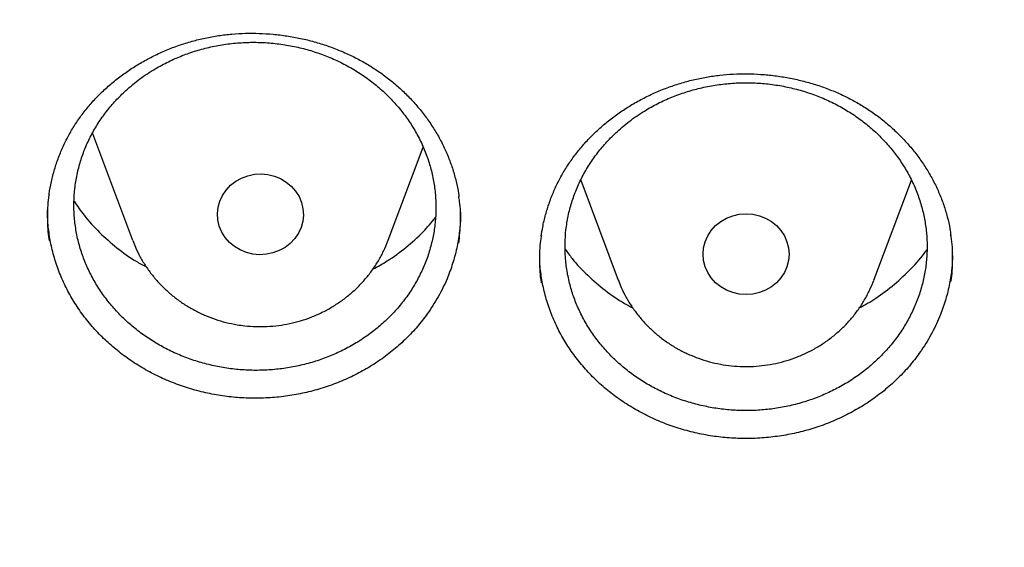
# Model space of a CAD drawing. Header units: millimetres. Extents: x 8 to 1233, y 12 to 1462.
# Tile 30 of 131: x 445.55 to 454.7, y 1250.63 to 1255.53. Entities that reach past the tile are written whole.
import ezdxf

# ---------------------------------------------------------------- set-up
doc = ezdxf.new("R2010")
doc.units = ezdxf.units.MM

msp = doc.modelspace()

# ---------------------------------------------------------------- linework, layer by layer
at = {"color": 7, "linetype": 'Continuous', "lineweight": 30}
for p, q in [((446.2232, 1254.4732), (446.597, 1253.4797)), ((448.9732, 1253.4797), (449.2989, 1254.3455)), ((450.7626, 1254.0375), (451.1119, 1253.1092)), ((453.488, 1253.1092), (453.8371, 1254.037))]:
    msp.add_line(p, q, dxfattribs=at)
at = {"color": 7, "linetype": 'Continuous', "lineweight": 30, "flags": 128}
for points in [[(447.7156, 1253.3516), (447.6549, 1253.3664), (447.5973, 1253.3899), (447.5444, 1253.4215), (447.4973, 1253.4605), (447.4574, 1253.506), (447.4256, 1253.5567), (447.4026, 1253.6115), (447.389, 1253.669), (447.3851, 1253.7278), (447.3912, 1253.7864), (447.4069, 1253.8434), (447.4319, 1253.8974), (447.4656, 1253.9471), (447.5072, 1253.9912), (447.5557, 1254.0286), (447.6097, 1254.0585), (447.6681, 1254.0801), (447.7294, 1254.0928), (447.7921, 1254.0964), (447.8545, 1254.0908), (447.9153, 1254.0761), (447.9729, 1254.0526), (448.0258, 1254.0209), (448.0728, 1253.9819), (448.1127, 1253.9365), (448.1446, 1253.8857), (448.1676, 1253.8309), (448.1812, 1253.7735), (448.185, 1253.7147), (448.179, 1253.6561), (448.1633, 1253.599), (448.1383, 1253.545), (448.1045, 1253.4954), (448.0629, 1253.4513), (448.0145, 1253.4138), (447.9604, 1253.3839), (447.902, 1253.3623), (447.8408, 1253.3496), (447.7781, 1253.346), (447.7156, 1253.3516)], [(452.2999, 1252.9754), (452.2374, 1252.98), (452.1763, 1252.9937), (452.1183, 1253.0163), (452.0648, 1253.047), (452.0171, 1253.0853), (451.9763, 1253.1301), (451.9435, 1253.1803), (451.9195, 1253.2347), (451.9049, 1253.2919), (451.8999, 1253.3506), (451.9049, 1253.4093), (451.9195, 1253.4666), (451.9435, 1253.521), (451.9763, 1253.5712), (452.0171, 1253.616), (452.0648, 1253.6542), (452.1183, 1253.685), (452.1763, 1253.7075), (452.2374, 1253.7213), (452.2999, 1253.7259), (452.3625, 1253.7213), (452.4235, 1253.7075), (452.4815, 1253.685), (452.535, 1253.6542), (452.5828, 1253.616), (452.6235, 1253.5712), (452.6563, 1253.521), (452.6804, 1253.4666), (452.695, 1253.4093), (452.6999, 1253.3506), (452.695, 1253.2919), (452.6804, 1253.2347), (452.6563, 1253.1803), (452.6235, 1253.1301), (452.5828, 1253.0853), (452.535, 1253.047), (452.4815, 1253.0163), (452.4235, 1252.9937), (452.3625, 1252.98), (452.2999, 1252.9754)]]:
    msp.add_lwpolyline(points, dxfattribs=at)
at = {"color": 7, "linetype": 'Continuous', "lineweight": 30}
for points, knots in [([(417.4486, 1280.8375), (417.4463, 1280.8027), (417.4415, 1280.7321), (417.4354, 1280.6152), (417.4286, 1280.4902), (417.4206, 1280.3588), (417.4125, 1280.2179), (417.4045, 1280.0667), (417.3961, 1279.888), (417.3875, 1279.6794), (417.3794, 1279.4387), (417.372, 1279.1495), (417.3668, 1278.8078), (417.3658, 1278.4091), (417.3705, 1277.9815), (417.3829, 1277.4935), (417.4058, 1276.9514), (417.4417, 1276.3657), (417.4891, 1275.778), (417.5475, 1275.1926), (417.6168, 1274.6096), (417.7109, 1273.9289), (417.8369, 1273.1522), (418.0037, 1272.2819), (418.1559, 1271.593), (418.2794, 1271.0823), (418.3644, 1270.7469), (418.4517, 1270.4176), (418.5387, 1270.1029), (418.6226, 1269.8113), (418.7015, 1269.5461), (418.7747, 1269.3073), (418.8417, 1269.0947), (418.9018, 1268.9082), (418.9546, 1268.7476), (418.9996, 1268.6128), (419.0361, 1268.5051), (419.0667, 1268.4158), (419.0963, 1268.3301), (419.1307, 1268.2311), (419.1729, 1268.1117), (419.2265, 1267.9616), (419.2934, 1267.778), (419.3749, 1267.5587), (419.4694, 1267.3106), (419.5776, 1267.0339), (419.6987, 1266.7331), (419.8293, 1266.4187), (420.0428, 1265.9201), (420.3446, 1265.2531), (420.7327, 1264.4582), (421.1189, 1263.7182), (421.4998, 1263.0305), (421.8915, 1262.3618), (422.3326, 1261.6481), (422.8309, 1260.888), (423.3928, 1260.0842), (423.9795, 1259.2958), (424.5162, 1258.6177), (424.997, 1258.0394), (425.4191, 1257.551), (425.8641, 1257.056), (426.3329, 1256.5553), (426.7917, 1256.0852), (427.2371, 1255.6461), (427.6654, 1255.2382), (428.1106, 1254.8291), (428.5722, 1254.4202), (428.9867, 1254.0662), (429.3409, 1253.7727), (429.623, 1253.5442), (429.8866, 1253.3351), (430.1312, 1253.1447), (430.3564, 1252.9725), (430.5684, 1252.813), (430.7654, 1252.6671), (430.9451, 1252.5358), (431.0812, 1252.4377), (431.1767, 1252.3693), (431.2352, 1252.3277), (431.285, 1252.2924), (431.3413, 1252.2526), (431.4168, 1252.1995), (431.517, 1252.1295), (431.6395, 1252.0446), (431.7846, 1251.9451), (431.9524, 1251.8312), (432.2315, 1251.6444), (432.6199, 1251.3909), (433.1158, 1251.0786), (433.6257, 1250.7693), (434.1492, 1250.4637), (434.6865, 1250.1624), (435.2711, 1249.8477), (435.9056, 1249.5217), (436.5918, 1249.1875), (437.2908, 1248.8653), (438.0629, 1248.5294), (438.9021, 1248.1885), (439.807, 1247.8494), (440.7064, 1247.5392), (441.5993, 1247.2571), (442.4846, 1247.002), (443.3617, 1246.7727), (444.2342, 1246.5671), (445.1482, 1246.3749), (446.1083, 1246.1987), (447.1155, 1246.0422), (448.127, 1245.9133), (449.142, 1245.8122), (450.1597, 1245.7389), (451.1793, 1245.6937), (452.1998, 1245.6767), (453.2204, 1245.6882), (454.2402, 1245.7278), (455.2584, 1245.7956), (456.274, 1245.8913), (457.2869, 1246.0148), (458.2977, 1246.1663), (459.3005, 1246.345), (460.2954, 1246.5505), (461.2814, 1246.7824), (462.2645, 1247.0424), (463.1731, 1247.3099), (464.0095, 1247.5789), (464.7785, 1247.8454), (465.5529, 1248.1336), (466.3393, 1248.4473), (467.1369, 1248.7878), (467.9448, 1249.1564), (468.7571, 1249.552), (469.5729, 1249.9751), (470.2341, 1250.3403), (470.737, 1250.6305), (471.0753, 1250.8309), (471.3926, 1251.0235), (471.6881, 1251.207), (471.9605, 1251.3797), (472.2105, 1251.5414), (472.4388, 1251.6916), (472.6472, 1251.831), (472.8311, 1251.9558), (472.9918, 1252.0663), (473.1297, 1252.1621), (473.2491, 1252.2458), (473.3444, 1252.3133), (473.4264, 1252.3717), (473.5077, 1252.4298), (473.6044, 1252.4995), (473.7264, 1252.588), (473.8757, 1252.6975), (474.0535, 1252.8295), (474.2478, 1252.9758), (474.453, 1253.1327), (474.6644, 1253.2969), (474.9416, 1253.5158), (475.2877, 1253.7955), (475.7047, 1254.1432), (476.1368, 1254.5158), (476.5831, 1254.9141), (477.0421, 1255.339), (477.465, 1255.7457), (477.8499, 1256.1285), (478.1897, 1256.4765), (478.5204, 1256.8252), (478.8354, 1257.167), (479.1336, 1257.4994), (479.431, 1257.8399), (479.726, 1258.1869), (480.0167, 1258.5389), (480.2869, 1258.8751), (480.539, 1259.197), (480.7734, 1259.5037), (480.9905, 1259.7946), (481.1892, 1260.0669), (481.3763, 1260.3285), (481.5624, 1260.5941), (481.7575, 1260.8785), (481.9651, 1261.1885), (482.1844, 1261.5244), (482.4144, 1261.8866), (482.6543, 1262.276), (482.9029, 1262.6929), (483.1393, 1263.1036), (483.3624, 1263.5046), (483.5713, 1263.8923), (483.7805, 1264.2937), (483.9838, 1264.6979), (484.192, 1265.1269), (484.3989, 1265.5702), (484.6016, 1266.024), (484.7842, 1266.45), (484.948, 1266.8475), (485.0942, 1267.2161), (485.2239, 1267.5551), (485.3203, 1267.8153), (485.3872, 1268.0004), (485.4278, 1268.1141), (485.4615, 1268.2096), (485.4884, 1268.2865), (485.5098, 1268.348), (485.5311, 1268.4098), (485.5572, 1268.4859), (485.5916, 1268.5872), (485.6334, 1268.712), (485.6905, 1268.8849), (485.7613, 1269.1041), (485.8438, 1269.3673), (485.9288, 1269.6472), (486.0157, 1269.9433), (486.1075, 1270.2686), (486.2037, 1270.6246), (486.3035, 1271.013), (486.4029, 1271.4219), (486.5011, 1271.8515), (486.5973, 1272.3018), (486.6905, 1272.7731), (486.7795, 1273.2635), (486.8743, 1273.8381), (486.9674, 1274.483), (487.0523, 1275.1857), (487.1191, 1275.866), (487.1693, 1276.5234), (487.2043, 1277.1575), (487.2256, 1277.7681), (487.2335, 1278.2839), (487.2336, 1278.7094), (487.2297, 1279.0499), (487.2224, 1279.3767), (487.2125, 1279.6851), (487.2011, 1279.9681), (487.189, 1280.2231), (487.1766, 1280.4505), (487.1644, 1280.6521), (487.1554, 1280.7788), (487.1512, 1280.8375)], [0, 0, 0, 0, 0.000951, 0.00193, 0.003036, 0.004253, 0.00557, 0.006974, 0.008466, 0.010552, 0.012788, 0.015174, 0.018604, 0.022304, 0.026272, 0.03051, 0.035893, 0.041374, 0.046842, 0.052297, 0.05774, 0.063171, 0.071403, 0.079606, 0.08778, 0.090983, 0.094182, 0.097376, 0.100428, 0.103231, 0.105785, 0.10809, 0.110147, 0.111955, 0.113514, 0.114824, 0.115886, 0.11666, 0.117435, 0.118394, 0.119556, 0.120935, 0.1228, 0.124954, 0.127398, 0.13013, 0.133153, 0.136345, 0.139516, 0.148103, 0.156499, 0.163834, 0.171017, 0.178053, 0.185051, 0.193961, 0.202877, 0.211797, 0.220722, 0.226386, 0.232222, 0.238233, 0.244421, 0.250785, 0.255992, 0.261311, 0.266742, 0.272285, 0.27791, 0.281398, 0.284646, 0.287656, 0.290428, 0.29296, 0.295254, 0.297539, 0.299525, 0.301212, 0.30203, 0.302668, 0.303133, 0.303663, 0.304513, 0.305603, 0.306931, 0.308499, 0.310306, 0.312352, 0.317473, 0.322688, 0.327986, 0.333366, 0.338829, 0.344373, 0.351014, 0.357768, 0.364616, 0.371408, 0.380055, 0.388561, 0.396927, 0.405153, 0.413239, 0.421184, 0.429005, 0.436806, 0.445722, 0.454637, 0.463552, 0.472466, 0.481381, 0.490295, 0.499209, 0.508124, 0.517038, 0.525953, 0.534867, 0.543782, 0.552713, 0.561687, 0.570523, 0.5794, 0.588317, 0.597276, 0.604345, 0.611477, 0.618749, 0.626162, 0.633856, 0.641696, 0.649684, 0.657818, 0.6661, 0.66977, 0.673275, 0.676573, 0.679664, 0.682548, 0.68518, 0.687612, 0.689845, 0.691879, 0.693551, 0.69506, 0.69637, 0.697452, 0.698185, 0.699064, 0.700127, 0.701374, 0.703099, 0.705086, 0.707304, 0.709618, 0.712011, 0.714483, 0.719094, 0.723957, 0.729073, 0.73444, 0.74006, 0.745932, 0.750271, 0.754723, 0.759079, 0.763274, 0.767308, 0.77118, 0.775537, 0.779669, 0.783577, 0.787261, 0.790789, 0.794084, 0.797145, 0.799974, 0.80285, 0.805987, 0.809384, 0.813035, 0.816945, 0.821115, 0.825545, 0.830235, 0.834102, 0.838129, 0.842317, 0.846532, 0.850561, 0.855429, 0.859991, 0.864249, 0.8682, 0.871847, 0.875187, 0.878223, 0.879511, 0.880626, 0.881559, 0.88231, 0.882879, 0.883358, 0.884118, 0.885104, 0.886317, 0.887757, 0.890141, 0.892692, 0.895393, 0.898241, 0.901239, 0.90476, 0.908466, 0.912357, 0.916434, 0.920696, 0.925143, 0.929775, 0.934543, 0.941328, 0.94789, 0.954228, 0.960343, 0.966236, 0.971905, 0.977351, 0.980594, 0.983753, 0.986827, 0.989704, 0.992312, 0.994612, 0.996657, 0.99845, 1, 1, 1, 1]), ([(420.0617, 1274.3598), (420.0635, 1274.3456), (420.0864, 1274.1668), (420.1385, 1273.8243), (420.2184, 1273.3326), (420.3078, 1272.8423), (420.4054, 1272.3534), (420.5116, 1271.8661), (420.6262, 1271.3805), (420.7493, 1270.8967), (420.8807, 1270.4148), (421.0205, 1269.9351), (421.1686, 1269.4575), (421.3249, 1268.9822), (421.4896, 1268.5095), (421.6624, 1268.0392), (421.8433, 1267.5717), (422.0324, 1267.1071), (422.2295, 1266.6453), (422.4345, 1266.1867), (422.6476, 1265.7312), (422.8685, 1265.2791), (423.0972, 1264.8304), (423.3337, 1264.3853), (423.5779, 1263.9439), (423.8298, 1263.5062), (424.0892, 1263.0725), (424.3561, 1262.6427), (424.6305, 1262.2172), (424.9122, 1261.7958), (425.2012, 1261.3789), (425.4973, 1260.9664), (425.8007, 1260.5585), (426.111, 1260.1553), (426.4284, 1259.7569), (426.7526, 1259.3634), (427.0836, 1258.975), (427.4213, 1258.5916), (427.7656, 1258.2135), (428.1165, 1257.8406), (428.4738, 1257.4732), (428.8374, 1257.1114), (429.2072, 1256.7551), (429.5832, 1256.4045), (429.9653, 1256.0598), (430.3533, 1255.7209), (430.7471, 1255.388), (431.1466, 1255.0612), (431.5518, 1254.7405), (431.9625, 1254.4261), (432.3786, 1254.118), (432.8, 1253.8163), (433.2266, 1253.5211), (433.6582, 1253.2325), (434.0949, 1252.9505), (434.5363, 1252.6753), (434.9825, 1252.4068), (435.4333, 1252.1452), (435.8886, 1251.8905), (436.3482, 1251.6428), (436.8121, 1251.4022), (437.2801, 1251.1688), (437.7521, 1250.9425), (438.228, 1250.7235), (438.7076, 1250.5118), (439.1908, 1250.3074), (439.6775, 1250.1105), (440.1676, 1249.921), (440.6609, 1249.7391), (441.1572, 1249.5648), (441.6566, 1249.3981), (442.1588, 1249.239), (442.6637, 1249.0876), (443.1711, 1248.944), (443.681, 1248.8082), (444.1931, 1248.6802), (444.7075, 1248.5601), (445.2238, 1248.4478), (445.742, 1248.3435), (446.262, 1248.2471), (446.7836, 1248.1586), (447.3066, 1248.0782), (447.831, 1248.0058), (448.3565, 1247.9414), (448.8831, 1247.8851), (449.4106, 1247.8368), (449.9389, 1247.7966), (450.4678, 1247.7646), (450.9972, 1247.7406), (451.527, 1247.7247), (452.0569, 1247.7169), (452.5869, 1247.7172), (453.1169, 1247.7257), (453.6466, 1247.7422), (454.176, 1247.7669), (454.7048, 1247.7997), (455.233, 1247.8405), (455.7605, 1247.8895), (456.287, 1247.9465), (456.8125, 1248.0115), (457.3367, 1248.0846), (457.8597, 1248.1657), (458.3811, 1248.2548), (458.901, 1248.3518), (459.419, 1248.4568), (459.9352, 1248.5697), (460.4494, 1248.6905), (460.9613, 1248.8192), (461.471, 1248.9557), (461.9783, 1249.0999), (462.4829, 1249.2519), (462.9849, 1249.4116), (463.484, 1249.579), (463.9802, 1249.754), (464.4732, 1249.9365), (464.963, 1250.1266), (465.4494, 1250.3241), (465.9324, 1250.5291), (466.4117, 1250.7414), (466.8872, 1250.9611), (467.3589, 1251.1879), (467.8266, 1251.422), (468.2901, 1251.6632), (468.7494, 1251.9115), (469.2043, 1252.1667), (469.6548, 1252.4289), (470.1006, 1252.698), (470.5416, 1252.9738), (470.9779, 1253.2563), (471.4091, 1253.5455), (471.8353, 1253.8413), (472.2562, 1254.1435), (472.6719, 1254.4521), (473.0822, 1254.7671), (473.4869, 1255.0883), (473.886, 1255.4156), (474.2793, 1255.749), (474.6668, 1256.0884), (475.0484, 1256.4337), (475.4239, 1256.7847), (475.7932, 1257.1415), (476.1563, 1257.5038), (476.5131, 1257.8717), (476.8634, 1258.245), (477.2072, 1258.6236), (477.5443, 1259.0074), (477.8748, 1259.3963), (478.1984, 1259.7902), (478.5152, 1260.189), (478.825, 1260.5926), (479.1277, 1261.0009), (479.4233, 1261.4138), (479.7117, 1261.8312), (479.9928, 1262.2528), (480.2665, 1262.6788), (480.5328, 1263.1089), (480.7916, 1263.543), (481.0428, 1263.981), (481.2864, 1264.4227), (481.5223, 1264.8682), (481.7503, 1265.3172), (481.9706, 1265.7696), (482.183, 1266.2253), (482.3874, 1266.6843), (482.5838, 1267.1462), (482.7722, 1267.6112), (482.9524, 1268.0789), (483.1246, 1268.5494), (483.2885, 1269.0224), (483.4442, 1269.4978), (483.5916, 1269.9756), (483.7306, 1270.4556), (483.8614, 1270.9376), (483.9837, 1271.4216), (484.0976, 1271.9074), (484.2031, 1272.3948), (484.3, 1272.8838), (484.3886, 1273.3742), (484.4681, 1273.866), (484.5257, 1274.2546), (484.5538, 1274.4796), (484.5614, 1274.5399)], [0, 0, 0, 0, 0.000487, 0.006121, 0.011754, 0.017387, 0.023021, 0.028654, 0.034288, 0.039922, 0.045555, 0.051189, 0.056822, 0.062456, 0.06809, 0.073724, 0.079357, 0.084991, 0.090625, 0.096259, 0.101893, 0.107527, 0.113161, 0.118796, 0.12443, 0.130064, 0.135698, 0.141333, 0.146967, 0.152602, 0.158236, 0.163871, 0.169506, 0.17514, 0.180775, 0.18641, 0.192045, 0.19768, 0.203315, 0.20895, 0.214585, 0.22022, 0.225855, 0.23149, 0.237126, 0.242761, 0.248397, 0.254032, 0.259668, 0.265303, 0.270939, 0.276574, 0.28221, 0.287846, 0.293482, 0.299117, 0.304753, 0.310389, 0.316025, 0.321661, 0.327297, 0.332933, 0.338569, 0.344205, 0.349841, 0.355478, 0.361114, 0.36675, 0.372386, 0.378023, 0.383659, 0.389295, 0.394932, 0.400568, 0.406204, 0.411841, 0.417477, 0.423114, 0.42875, 0.434387, 0.440023, 0.44566, 0.451296, 0.456933, 0.462569, 0.468206, 0.473842, 0.479479, 0.485115, 0.490752, 0.496388, 0.502025, 0.507662, 0.513298, 0.518935, 0.524571, 0.530208, 0.535845, 0.541481, 0.547118, 0.552754, 0.558391, 0.564027, 0.569664, 0.5753, 0.580937, 0.586573, 0.59221, 0.597846, 0.603483, 0.609119, 0.614756, 0.620392, 0.626028, 0.631665, 0.637301, 0.642937, 0.648574, 0.65421, 0.659846, 0.665482, 0.671118, 0.676754, 0.682391, 0.688027, 0.693663, 0.699299, 0.704935, 0.710571, 0.716206, 0.721842, 0.727478, 0.733114, 0.73875, 0.744385, 0.750021, 0.755656, 0.761292, 0.766927, 0.772563, 0.778198, 0.783834, 0.789469, 0.795104, 0.800739, 0.806374, 0.812009, 0.817644, 0.823279, 0.828914, 0.834549, 0.840184, 0.845819, 0.851453, 0.857088, 0.862722, 0.868357, 0.873991, 0.879626, 0.88526, 0.890894, 0.896529, 0.902163, 0.907797, 0.913431, 0.919065, 0.924699, 0.930333, 0.935967, 0.9416, 0.947234, 0.952868, 0.958502, 0.964135, 0.969769, 0.975403, 0.981036, 0.98667, 0.992303, 0.997937, 1, 1, 1, 1]), ([(446.1036, 1254.6146), (446.115, 1254.6303), (446.1492, 1254.6773), (446.2115, 1254.7529), (446.2931, 1254.8394), (446.3815, 1254.9213), (446.4765, 1254.9983), (446.5774, 1255.0699), (446.6837, 1255.1355), (446.7948, 1255.1946), (446.9099, 1255.247), (447.0283, 1255.2922), (447.1493, 1255.3299), (447.272, 1255.36), (447.3958, 1255.3823), (447.5206, 1255.3967), (447.6468, 1255.4037), (447.7744, 1255.4033), (447.9031, 1255.3952), (448.0317, 1255.3795), (448.1595, 1255.3562), (448.2853, 1255.3254), (448.4081, 1255.2874), (448.5272, 1255.2426), (448.6415, 1255.1911), (448.7506, 1255.1334), (448.8544, 1255.0695), (448.9536, 1254.9994), (449.0482, 1254.9229), (449.1378, 1254.8403), (449.2216, 1254.7521), (449.2992, 1254.6588), (449.37, 1254.5609), (449.4334, 1254.4592), (449.489, 1254.3542), (449.5365, 1254.2466), (449.5757, 1254.1372), (449.6056, 1254.0263), (449.6236, 1253.9418), (449.629, 1253.8943), (449.6301, 1253.8843)], [0, 0, 0, 0, 0.013415, 0.040294, 0.067293, 0.094461, 0.121777, 0.149206, 0.176703, 0.204212, 0.231663, 0.259002, 0.28618, 0.313159, 0.339892, 0.366385, 0.393082, 0.42009, 0.447352, 0.474797, 0.502344, 0.529898, 0.55735, 0.584618, 0.611635, 0.63835, 0.664803, 0.691467, 0.71843, 0.745636, 0.773041, 0.800591, 0.828228, 0.855894, 0.883513, 0.911041, 0.938443, 0.965699, 0.992816, 1, 1, 1, 1]), ([(446.5343, 1254.8709), (446.5024, 1254.8403), (446.4386, 1254.779), (446.3533, 1254.6774), (446.2764, 1254.5689), (446.2102, 1254.4548), (446.1555, 1254.3371), (446.1117, 1254.2156), (446.0792, 1254.0899), (446.0586, 1253.9621), (446.0501, 1253.8343), (446.0534, 1253.7063), (446.0687, 1253.5776), (446.0961, 1253.4505), (446.1348, 1253.3271), (446.1847, 1253.207), (446.2462, 1253.0898), (446.3185, 1252.9778), (446.4001, 1252.8728), (446.491, 1252.7741), (446.5917, 1252.6818), (446.7007, 1252.5975), (446.8159, 1252.5226), (446.9375, 1252.4566), (447.066, 1252.3995), (447.1993, 1252.3525), (447.3351, 1252.3162), (447.4736, 1252.2901), (447.6154, 1252.2746), (447.758, 1252.2701), (447.899, 1252.2764), (448.0389, 1252.2933), (448.178, 1252.3211), (448.3139, 1252.3595), (448.4443, 1252.4078), (448.5699, 1252.4656), (448.6907, 1252.5336), (448.8046, 1252.6106), (448.9098, 1252.6954), (449.0068, 1252.7878), (449.0957, 1252.8883), (449.1748, 1252.9953), (449.2429, 1253.107), (449.3006, 1253.2236), (449.3475, 1253.3453), (449.3828, 1253.4704), (449.4061, 1253.5965), (449.4177, 1253.7241), (449.4174, 1253.8534), (449.4049, 1253.9823), (449.3807, 1254.1086), (449.345, 1254.2327), (449.2974, 1254.355), (449.2385, 1254.4731), (449.1694, 1254.5854), (449.0904, 1254.6921), (449.0009, 1254.7934), (448.9023, 1254.8875), (448.7963, 1254.9729), (448.6829, 1255.0501), (448.5616, 1255.1191), (448.4344, 1255.1785), (448.3035, 1255.2275), (448.1686, 1255.2666), (448.0293, 1255.2954), (447.8879, 1255.3135), (447.7468, 1255.3206), (447.6056, 1255.3172), (447.4639, 1255.3028), (447.3243, 1255.2775), (447.1888, 1255.242), (447.0572, 1255.1964), (446.9291, 1255.1404), (446.7967, 1255.069), (446.6624, 1254.9811), (446.5772, 1254.9078), (446.5343, 1254.8709)], [0, 0, 0, 0, 0.01324, 0.02648, 0.040104, 0.053729, 0.066968, 0.080208, 0.093832, 0.107457, 0.1207, 0.133943, 0.14757, 0.161198, 0.17444, 0.187682, 0.201309, 0.214936, 0.228172, 0.241408, 0.255029, 0.26865, 0.281879, 0.295107, 0.30872, 0.322333, 0.335555, 0.348777, 0.362383, 0.375989, 0.389209, 0.402429, 0.416032, 0.429635, 0.442858, 0.45608, 0.469686, 0.483292, 0.496521, 0.509751, 0.523364, 0.536977, 0.550214, 0.56345, 0.577072, 0.590693, 0.603935, 0.617177, 0.630804, 0.644431, 0.657674, 0.670917, 0.684544, 0.698172, 0.71141, 0.724649, 0.738272, 0.751896, 0.765126, 0.778357, 0.791973, 0.805589, 0.818812, 0.832036, 0.845644, 0.859252, 0.872471, 0.885691, 0.899295, 0.912898, 0.926119, 0.93934, 0.952945, 0.96655, 0.983182, 1, 1, 1, 1]), ([(450.6572, 1254.1984), (450.6683, 1254.2143), (450.7014, 1254.2622), (450.762, 1254.3392), (450.8416, 1254.4276), (450.9281, 1254.5116), (451.0213, 1254.5909), (451.1206, 1254.6649), (451.2254, 1254.733), (451.3351, 1254.7949), (451.449, 1254.85), (451.5663, 1254.8981), (451.6864, 1254.9388), (451.8084, 1254.9719), (451.9316, 1254.9972), (452.056, 1255.0147), (452.182, 1255.0249), (452.3096, 1255.0275), (452.4384, 1255.0227), (452.5674, 1255.0102), (452.6956, 1254.99), (452.822, 1254.9624), (452.9457, 1254.9275), (453.0657, 1254.8856), (453.1812, 1254.8371), (453.2916, 1254.7822), (453.3969, 1254.7209), (453.4976, 1254.6533), (453.5939, 1254.5792), (453.6853, 1254.4989), (453.7712, 1254.4128), (453.8508, 1254.3215), (453.9238, 1254.2255), (453.9895, 1254.1254), (454.0475, 1254.0218), (454.0973, 1253.9155), (454.139, 1253.8071), (454.1716, 1253.697), (454.1933, 1253.603), (454.2008, 1253.5454), (454.2035, 1253.5254)], [0, 0, 0, 0, 0.013313, 0.039979, 0.066764, 0.093718, 0.12082, 0.148034, 0.175316, 0.202612, 0.229851, 0.256979, 0.283949, 0.31072, 0.337249, 0.363542, 0.390037, 0.416842, 0.443901, 0.471143, 0.498488, 0.525844, 0.553099, 0.580174, 0.607001, 0.63353, 0.659801, 0.68628, 0.713058, 0.740077, 0.767293, 0.794654, 0.822102, 0.849579, 0.877011, 0.904353, 0.931571, 0.958645, 0.98558, 1, 1, 1, 1]), ([(451.1006, 1254.4888), (451.0687, 1254.458), (451.0048, 1254.3964), (450.9194, 1254.2944), (450.8424, 1254.1856), (450.7762, 1254.0711), (450.7213, 1253.9532), (450.6775, 1253.8316), (450.6448, 1253.7058), (450.6241, 1253.578), (450.6155, 1253.4503), (450.6186, 1253.3224), (450.6338, 1253.1939), (450.6611, 1253.067), (450.6997, 1252.9439), (450.7495, 1252.8241), (450.8109, 1252.7074), (450.883, 1252.5959), (450.9646, 1252.4913), (451.0554, 1252.3931), (451.156, 1252.3014), (451.2649, 1252.2178), (451.3801, 1252.1436), (451.5017, 1252.0782), (451.6302, 1252.0219), (451.7635, 1251.9756), (451.8993, 1251.9401), (452.0379, 1251.9148), (452.1796, 1251.9001), (452.3223, 1251.8964), (452.4634, 1251.9035), (452.6033, 1251.9212), (452.7424, 1251.9498), (452.8784, 1251.9889), (453.0089, 1252.0379), (453.1345, 1252.0964), (453.2553, 1252.165), (453.3693, 1252.2427), (453.4745, 1252.3279), (453.5717, 1252.4208), (453.6606, 1252.5217), (453.7398, 1252.6291), (453.808, 1252.7411), (453.8657, 1252.8579), (453.9128, 1252.9798), (453.9482, 1253.1049), (453.9716, 1253.2311), (453.9834, 1253.3586), (453.9832, 1253.4878), (453.9708, 1253.6165), (453.9467, 1253.7426), (453.9111, 1253.8665), (453.8636, 1253.9884), (453.8048, 1254.1062), (453.7359, 1254.218), (453.657, 1254.3242), (453.5675, 1254.425), (453.469, 1254.5185), (453.363, 1254.6033), (453.2497, 1254.6799), (453.1285, 1254.7481), (453.0013, 1254.8068), (452.8703, 1254.8551), (452.7354, 1254.8934), (452.5961, 1254.9214), (452.4547, 1254.9387), (452.3135, 1254.945), (452.1723, 1254.9408), (452.0306, 1254.9256), (451.8909, 1254.8995), (451.7554, 1254.8633), (451.6237, 1254.817), (451.4955, 1254.7603), (451.3631, 1254.6882), (451.2287, 1254.5996), (451.1435, 1254.5259), (451.1006, 1254.4888)], [0, 0, 0, 0, 0.013237, 0.026473, 0.040094, 0.053715, 0.066952, 0.080188, 0.093809, 0.10743, 0.120671, 0.133913, 0.147539, 0.161165, 0.174408, 0.187651, 0.201279, 0.214907, 0.228147, 0.241386, 0.255011, 0.268636, 0.281868, 0.295101, 0.308718, 0.322336, 0.33556, 0.348785, 0.362395, 0.376004, 0.389224, 0.402444, 0.416048, 0.429653, 0.442873, 0.456093, 0.469697, 0.483301, 0.496527, 0.509752, 0.523361, 0.53697, 0.550203, 0.563436, 0.577053, 0.59067, 0.60391, 0.61715, 0.630774, 0.644399, 0.657642, 0.670885, 0.684513, 0.698141, 0.711382, 0.724623, 0.73825, 0.751876, 0.765111, 0.778346, 0.791966, 0.805586, 0.818813, 0.83204, 0.845651, 0.859263, 0.872484, 0.885705, 0.899311, 0.912916, 0.926136, 0.939355, 0.952959, 0.966562, 0.983189, 1, 1, 1, 1]), ([(445.8218, 1253.9056), (445.822, 1253.907), (445.8261, 1253.9472), (445.8421, 1254.0252), (445.8704, 1254.1389), (445.9081, 1254.2504), (445.9536, 1254.359), (446.0071, 1254.4639), (446.058, 1254.5488), (446.0921, 1254.5979), (446.1036, 1254.6146)], [0, 0, 0, 0, 0.005835, 0.159409, 0.313175, 0.466657, 0.61953, 0.77152, 0.922426, 1, 1, 1, 1]), ([(450.3968, 1253.5194), (450.4007, 1253.5472), (450.4102, 1253.6136), (450.4351, 1253.7172), (450.4698, 1253.8295), (450.5129, 1253.9391), (450.564, 1254.0453), (450.613, 1254.1314), (450.646, 1254.1814), (450.6572, 1254.1984)], [0, 0, 0, 0, 0.11649, 0.278092, 0.439382, 0.60002, 0.75972, 0.918273, 1, 1, 1, 1]), ([(445.8211, 1253.9098), (445.8206, 1253.9073), (445.8074, 1253.8408), (445.8054, 1253.7075), (445.8065, 1253.5646), (445.821, 1253.4884), (445.8234, 1253.4763)], [0, 0, 0, 0, 0.017622, 0.46738, 0.91574, 1, 1, 1, 1]), ([(449.6306, 1253.4518), (449.6369, 1253.5164), (449.6496, 1253.6458), (449.6459, 1253.7926), (449.6313, 1253.8725), (449.6285, 1253.8882)], [0, 0, 0, 0, 0.4451, 0.891609, 1, 1, 1, 1]), ([(449.3369, 1252.796), (449.3068, 1252.7563), (449.2467, 1252.6771), (449.1421, 1252.5664), (449.0272, 1252.4626), (448.9026, 1252.368), (448.7707, 1252.2842), (448.6313, 1252.2107), (448.484, 1252.1475), (448.3315, 1252.0959), (448.1762, 1252.0567), (448.0179, 1252.0293), (447.856, 1252.0141), (447.6933, 1252.0113), (447.5325, 1252.021), (447.3733, 1252.0426), (447.215, 1252.0766), (447.0603, 1252.1227), (446.9117, 1252.1799), (446.7687, 1252.248), (446.6311, 1252.3276), (446.5014, 1252.4174), (446.3817, 1252.5157), (446.2713, 1252.6227), (446.1703, 1252.7387), (446.0804, 1252.862), (446.003, 1252.9905), (445.9376, 1253.1244), (445.8844, 1253.264), (445.8441, 1253.4072), (445.8185, 1253.5515), (445.8062, 1253.6704), (445.8074, 1253.7414), (445.8077, 1253.7642)], [0, 0, 0, 0, 0.032414, 0.06483, 0.098181, 0.131531, 0.164021, 0.196511, 0.229953, 0.263396, 0.295782, 0.328169, 0.361503, 0.394836, 0.427127, 0.459418, 0.492645, 0.525872, 0.558229, 0.590586, 0.623884, 0.657182, 0.689524, 0.721866, 0.755147, 0.788427, 0.820814, 0.853201, 0.886527, 0.919853, 0.952254, 0.984656, 1, 1, 1, 1]), ([(446.0527, 1253.8442), (446.0833, 1253.7995), (446.1534, 1253.697), (446.2874, 1253.5515), (446.449, 1253.4086), (446.5961, 1253.3015), (446.6931, 1253.2493), (446.7253, 1253.232)], [0, 0, 0, 0, 0.181327, 0.415923, 0.649774, 0.883781, 1, 1, 1, 1]), ([(448.8318, 1253.2133), (448.8767, 1253.2376), (448.9857, 1253.2967), (449.1415, 1253.4131), (449.2928, 1253.547), (449.3753, 1253.6455), (449.4127, 1253.6902)], [0, 0, 0, 0, 0.197692, 0.480541, 0.764294, 1, 1, 1, 1]), ([(449.6445, 1253.7406), (449.6449, 1253.7251), (449.6467, 1253.6614), (449.636, 1253.5498), (449.6125, 1253.4055), (449.5743, 1253.2623), (449.5183, 1253.1107), (449.4422, 1252.9529), (449.3721, 1252.8485), (449.3369, 1252.796)], [0, 0, 0, 0, 0.046412, 0.190894, 0.335373, 0.484036, 0.632699, 0.815329, 1, 1, 1, 1]), ([(450.3969, 1253.5235), (450.3942, 1253.5087), (450.3796, 1253.4295), (450.3794, 1253.2839), (450.3823, 1253.1521), (450.3956, 1253.0872), (450.3959, 1253.0862)], [0, 0, 0, 0, 0.1031677, 0.5486059, 0.9926597, 1, 1, 1, 1]), ([(454.2035, 1253.0928), (454.2055, 1253.1033), (454.2198, 1253.1779), (454.2208, 1253.3191), (454.2183, 1253.455), (454.2044, 1253.5243), (454.2034, 1253.5295)], [0, 0, 0, 0, 0.073308, 0.517804, 0.963708, 1, 1, 1, 1]), ([(446.5982, 1253.4792), (446.6063, 1253.4578), (446.6263, 1253.4048), (446.6674, 1253.324), (446.7198, 1253.2371), (446.7797, 1253.1548), (446.8465, 1253.0775), (446.9197, 1253.0057), (446.9989, 1252.94), (447.0835, 1252.8807), (447.1729, 1252.8284), (447.2667, 1252.7833), (447.3641, 1252.7459), (447.4655, 1252.7154), (447.5353, 1252.7022), (447.5709, 1252.6954)], [0, 0, 0, 0, 0.053128, 0.131084, 0.209136, 0.287305, 0.365606, 0.444052, 0.522649, 0.601398, 0.680298, 0.759341, 0.838519, 0.91782, 1, 1, 1, 1]), ([(447.5709, 1252.6954), (447.5936, 1252.692), (447.6509, 1252.6834), (447.7439, 1252.6771), (447.8492, 1252.678), (447.9541, 1252.6873), (448.0579, 1252.705), (448.1598, 1252.731), (448.2592, 1252.7651), (448.3553, 1252.807), (448.4475, 1252.8565), (448.535, 1252.9133), (448.6174, 1252.9769), (448.6939, 1253.0468), (448.764, 1253.1226), (448.8273, 1253.2038), (448.8835, 1253.2896), (448.9312, 1253.3798), (448.9608, 1253.4432), (448.972, 1253.4771), (448.9726, 1253.4788)], [0, 0, 0, 0, 0.039374, 0.099393, 0.159455, 0.219552, 0.279666, 0.33978, 0.39988, 0.459949, 0.519971, 0.579929, 0.639809, 0.699596, 0.759277, 0.818844, 0.878289, 0.93761, 0.996809, 1, 1, 1, 1]), ([(450.6187, 1253.3969), (450.6397, 1253.3676), (450.7012, 1253.2814), (450.8255, 1253.1525), (450.9887, 1253.013), (451.1304, 1252.913), (451.2208, 1252.8663), (451.246, 1252.8532)], [0, 0, 0, 0, 0.132655, 0.389254, 0.645039, 0.900987, 1, 1, 1, 1]), ([(453.3524, 1252.8512), (453.4042, 1252.8804), (453.5198, 1252.9456), (453.6819, 1253.069), (453.8366, 1253.2162), (453.9366, 1253.3257), (453.978, 1253.3885), (453.9813, 1253.3935)], [0, 0, 0, 0, 0.208289, 0.464655, 0.721838, 0.978203, 1, 1, 1, 1]), ([(453.9319, 1252.4608), (453.9027, 1252.4204), (453.8443, 1252.3396), (453.742, 1252.2263), (453.6292, 1252.1196), (453.5066, 1252.022), (453.3765, 1251.935), (453.2388, 1251.8582), (453.093, 1251.7916), (452.9416, 1251.7364), (452.7873, 1251.6934), (452.6297, 1251.6623), (452.4682, 1251.6432), (452.3057, 1251.6365), (452.1448, 1251.6422), (451.9852, 1251.66), (451.8263, 1251.6901), (451.6706, 1251.7324), (451.5208, 1251.7859), (451.3763, 1251.8505), (451.237, 1251.9266), (451.1053, 1252.0132), (450.9834, 1252.1086), (450.8707, 1252.2128), (450.7671, 1252.3263), (450.6745, 1252.4473), (450.5943, 1252.5739), (450.5259, 1252.7062), (450.4696, 1252.8444), (450.4262, 1252.9866), (450.3973, 1253.1301), (450.3815, 1253.2603), (450.3814, 1253.3429), (450.3814, 1253.3773)], [0, 0, 0, 0, 0.0322052, 0.0644116, 0.0975511, 0.13069, 0.162905, 0.1951208, 0.2282807, 0.2614406, 0.2935552, 0.3256695, 0.3587229, 0.3917758, 0.4238023, 0.455829, 0.4887828, 0.5217371, 0.5538391, 0.5859411, 0.6189765, 0.6520117, 0.6841093, 0.7162069, 0.7492349, 0.7822631, 0.8144087, 0.8465542, 0.879632, 0.9127092, 0.9448653, 0.9770224, 1, 1, 1, 1]), ([(454.2186, 1253.3376), (454.2172, 1253.2986), (454.2141, 1253.2114), (454.1932, 1253.0757), (454.1587, 1252.9316), (454.1059, 1252.7789), (454.0335, 1252.6198), (453.9659, 1252.514), (453.9319, 1252.4608)], [0, 0, 0, 0, 0.126582, 0.282771, 0.443485, 0.604199, 0.801006, 1, 1, 1, 1]), ([(451.1131, 1253.1083), (451.1218, 1253.0855), (451.1425, 1253.0313), (451.1845, 1252.9493), (451.2372, 1252.8627), (451.2975, 1252.7806), (451.3646, 1252.7035), (451.4381, 1252.632), (451.5175, 1252.5665), (451.6023, 1252.5076), (451.692, 1252.4555), (451.7859, 1252.4108), (451.8835, 1252.3737), (451.9839, 1252.3444), (452.0867, 1252.3233), (452.1922, 1252.3098), (452.2636, 1252.3081), (452.2999, 1252.3072)], [0, 0, 0, 0, 0.048556, 0.11561, 0.182748, 0.249986, 0.31734, 0.384818, 0.452425, 0.520164, 0.588033, 0.656024, 0.724131, 0.792343, 0.860648, 0.929033, 1, 1, 1, 1]), ([(452.2999, 1252.3072), (452.3229, 1252.3076), (452.3809, 1252.3085), (452.4738, 1252.3174), (452.5775, 1252.3354), (452.6793, 1252.3618), (452.7786, 1252.3963), (452.8745, 1252.4386), (452.9665, 1252.4884), (453.0538, 1252.5455), (453.1359, 1252.6094), (453.2121, 1252.6796), (453.2819, 1252.7556), (453.345, 1252.837), (453.4005, 1252.9231), (453.4489, 1253.0129), (453.4744, 1253.0756), (453.4871, 1253.1068)], [0, 0, 0, 0, 0.044906, 0.11348, 0.182083, 0.250687, 0.319273, 0.387824, 0.45632, 0.524743, 0.593075, 0.6613, 0.729405, 0.797377, 0.865211, 0.932904, 1, 1, 1, 1])]:
    msp.add_open_spline(points, degree=3, knots=knots, dxfattribs=at)

doc.saveas('drawing.dxf')
